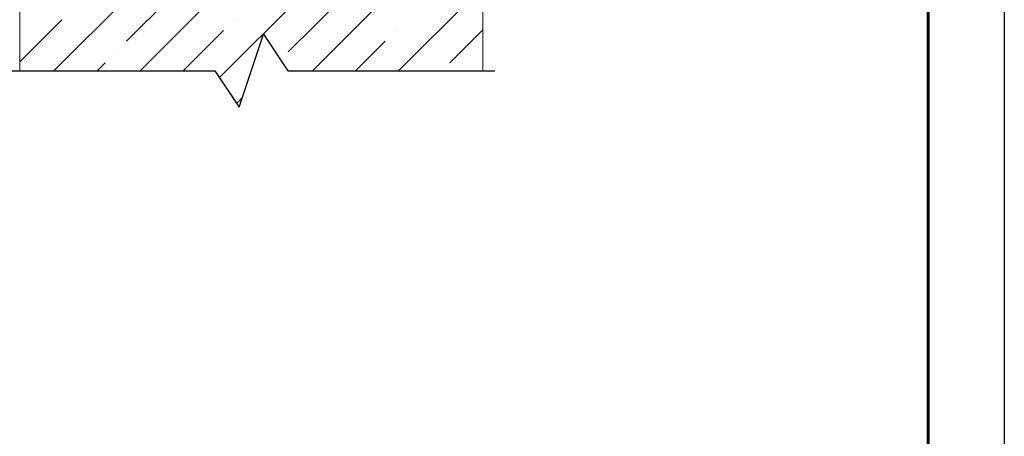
# Model space of a CAD drawing. Header units: millimetres. Extents: x 2063114 to 14983986, y -126020516 to 213791.
# Tile 118 of 256: x 2461013 to 2467476, y -1631795 to -1629057. Entities that reach past the tile are written whole.
import ezdxf

# ---------------------------------------------------------------- set-up
doc = ezdxf.new("R2010")
doc.units = ezdxf.units.MM
doc.layers.add('Штриховка', color=253, linetype='Continuous', lineweight=9)
doc.styles.add('Times New Roman', font='times.ttf')

msp = doc.modelspace()

# ---------------------------------------------------------------- linework, layer by layer
at = {"lineweight": 20}
for p, q in [((2461013.29299, -1626347.59976), (2461013.29299, -1629392.68394)), ((2464052.55515, -1629392.68394), (2464052.55515, -1627628.93311)), ((2461013.29299, -1629392.68394), (2461013.29299, -1629392.68394)), ((2464052.55515, -1629392.68394), (2464052.55515, -1629392.68394))]:
    msp.add_line(p, q, dxfattribs=at)
at = {"linetype": 'ByBlock'}
for p, q in [((2462452.92407, -1629632.68394), (2462612.92407, -1629152.68394)), ((2462612.92407, -1629152.68394), (2462772.92407, -1629392.68394)), ((2460933.29299, -1629392.68394), (2462292.92407, -1629392.68394)), ((2462292.92407, -1629392.68394), (2462452.92407, -1629632.68394)), ((2462772.92407, -1629392.68394), (2464132.55515, -1629392.68394))]:
    msp.add_line(p, q, dxfattribs=at)
at = {"color": 0, "ltscale": 25}
msp.add_lwpolyline([(2408076.01016, -1619096.5725), (2467476.01016, -1619096.5725), (2467476.01016, -1661096.5725), (2408076.01016, -1661096.5725)], close=True, dxfattribs=at)
at = {"color": 0, "lineweight": 60, "ltscale": 25}
msp.add_lwpolyline([(2410076.01016, -1619596.5725), (2466976.01016, -1619596.5725), (2466976.01016, -1660596.5725), (2410076.01016, -1660596.5725)], close=True, dxfattribs=at)
at = {"layer": 'Штриховка', "color": 0, "linetype": 'Continuous', "lineweight": 9}
for p, q in [((2461237.59944, -1629392.68394), (2464281.49162, -1626348.79176)), ((2461803.28486, -1629392.68394), (2464846.9708, -1626348.998)), ((2462323.34255, -1629438.31167), (2464052.55515, -1627709.09908)), ((2462934.65571, -1629392.68394), (2464052.55515, -1628274.7845)), ((2461714.60297, -1629198.52312), (2462068.15636, -1628844.96973)), ((2463500.34113, -1629392.68394), (2464052.55515, -1628840.46993)), ((2462775.26314, -1629269.2338), (2463128.81653, -1628915.68041)), ((2461013.29299, -1629334.14767), (2461290.3389, -1629057.10176)), ((2462421.70975, -1629057.10176), (2462421.70975, -1629057.10176)), ((2462086.12757, -1629392.68394), (2462350.99907, -1629127.81244)), ((2463482.36992, -1629127.81244), (2463482.36992, -1629127.81244)), ((2463835.92331, -1629339.94448), (2464052.55515, -1629123.31264)), ((2463217.49842, -1629392.68394), (2463411.65924, -1629198.52312)), ((2461643.89229, -1629269.2338), (2461643.89229, -1629269.2338)), ((2461520.44215, -1629392.68394), (2461573.18161, -1629339.94448)), ((2462436.47964, -1629608.0173), (2462473.4796, -1629571.01733))]:
    msp.add_line(p, q, dxfattribs=at)

# ---------------------------------------------------------------- texts
at = {"lineweight": 30, "style": 'Times New Roman'}
msp.add_text('Базальтовая арматурные', height=240, dxfattribs=at).set_placement((2456978.37156, -1629402.01914))

doc.saveas('drawing.dxf')
